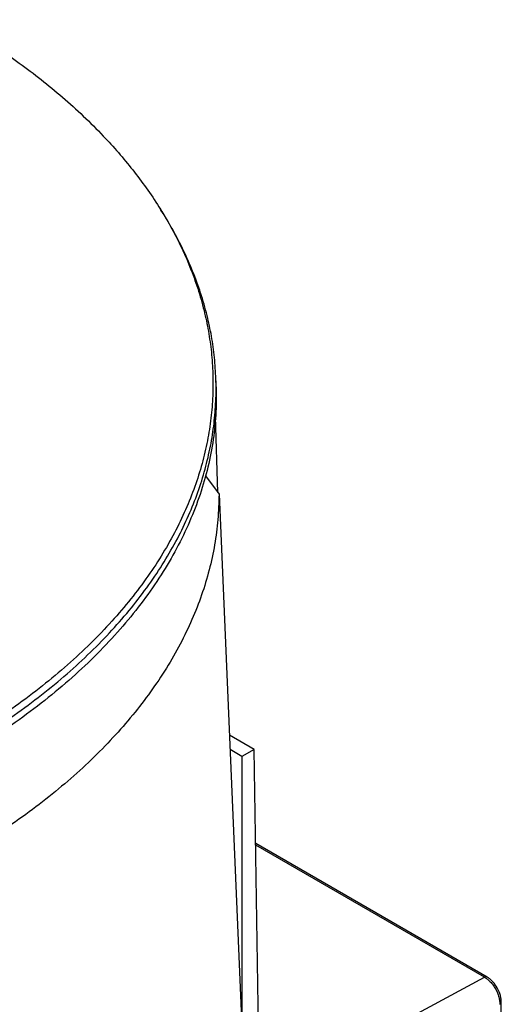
# Model space of a CAD drawing. Header units: millimetres. Extents: x 226 to 954, y 75 to 822.
# Tile 77 of 130: x 355 to 383, y 750 to 806. Entities that reach past the tile are written whole.
import ezdxf

# ---------------------------------------------------------------- set-up
doc = ezdxf.new("R2010")
doc.units = ezdxf.units.MM

msp = doc.modelspace()

# ---------------------------------------------------------------- linework, layer by layer
at = {"color": 179, "linetype": 'Continuous', "lineweight": 25}
for p, q in [((366.211, 785.014), (366.196, 785.463)), ((366.306, 778.944), (366.17, 783.314)), ((365.593, 779.913), (366.374, 778.852)), ((366.374, 778.852), (368.484, 729.893)), ((368.4, 764.206), (366.969, 765.032)), ((367.693, 763.797), (367.006, 764.194)), ((368.4, 764.206), (367.693, 763.797)), ((367.693, 763.797), (367.693, 749.101)), ((368.643, 748.007), (368.4, 764.206)), ((381.762, 751.145), (368.481, 758.812)), ((382.517, 745.639), (382.578, 749.699))]:
    msp.add_line(p, q, dxfattribs=at)
at = {"color": 8, "linetype": 'Continuous', "lineweight": 25}
for p, q in [((381.619, 751.135), (368.483, 758.718)), ((370.663, 745.252), (381.619, 751.135))]:
    msp.add_line(p, q, dxfattribs=at)
at = {"color": 179, "linetype": 'Continuous', "lineweight": 25}
for points, knots in [([(351.061, 806.075), (351.495, 805.819), (352.377, 805.299), (353.659, 804.469), (354.933, 803.582), (356.188, 802.633), (357.417, 801.62), (358.611, 800.54), (359.674, 799.478), (360.613, 798.446), (361.436, 797.453), (362.214, 796.417), (362.941, 795.336), (363.605, 794.218), (364.201, 793.064), (364.723, 791.876), (365.17, 790.647), (365.52, 789.42), (365.779, 788.199), (365.949, 786.988), (366.034, 785.751), (366.027, 784.491), (365.925, 783.21), (365.722, 781.911), (365.414, 780.599), (364.998, 779.277), (364.47, 777.95), (363.828, 776.621), (363.07, 775.295), (362.193, 773.978), (361.199, 772.674), (360.087, 771.389), (358.858, 770.127), (357.515, 768.895), (356.061, 767.696), (354.5, 766.536), (352.837, 765.42), (351.076, 764.351), (349.226, 763.335), (347.292, 762.375), (345.283, 761.474), (343.206, 760.634), (341.071, 759.859), (338.886, 759.15), (336.659, 758.508), (334.401, 757.934), (332.119, 757.428), (329.823, 756.99), (327.521, 756.619), (325.221, 756.315), (322.931, 756.074), (320.658, 755.897), (318.409, 755.78), (316.19, 755.721), (314.007, 755.717), (311.864, 755.765), (309.766, 755.864), (307.638, 756.014), (305.487, 756.22), (303.322, 756.483), (301.23, 756.792), (299.211, 757.143), (297.279, 757.529), (295.433, 757.945), (293.673, 758.388), (291.986, 758.855), (290.218, 759.391), (288.389, 760.002), (286.519, 760.691), (284.764, 761.4), (283.12, 762.125), (281.583, 762.861), (280.145, 763.601), (279.244, 764.11), (278.802, 764.36)], [0, 0, 0, 0, 0.011574, 0.023568, 0.035997, 0.048875, 0.062216, 0.076032, 0.090336, 0.101898, 0.113772, 0.125962, 0.13847, 0.1513, 0.164216, 0.177444, 0.190984, 0.204836, 0.217695, 0.230806, 0.244164, 0.257765, 0.271603, 0.285669, 0.299957, 0.314456, 0.329156, 0.344045, 0.35911, 0.374337, 0.389711, 0.405216, 0.420835, 0.43655, 0.452344, 0.468196, 0.484088, 0.5, 0.515912, 0.531804, 0.547656, 0.56345, 0.579165, 0.594784, 0.610289, 0.625663, 0.64089, 0.655955, 0.670844, 0.685544, 0.700043, 0.714331, 0.728397, 0.742235, 0.755836, 0.769194, 0.782305, 0.795165, 0.809265, 0.823042, 0.836497, 0.849627, 0.862434, 0.874699, 0.886657, 0.898311, 0.909664, 0.923968, 0.937784, 0.951125, 0.964003, 0.976432, 0.988426, 1, 1, 1, 1]), ([(366.196, 785.463), (366.174, 785.876), (366.131, 786.694), (365.956, 787.908), (365.696, 789.141), (365.338, 790.387), (364.88, 791.641), (364.344, 792.853), (363.728, 794.021), (363.275, 794.809), (363.008, 795.202), (362.991, 795.226)], [0, 0, 0, 0, 0.123909, 0.246026, 0.3658, 0.49713, 0.625459, 0.750773, 0.873069, 0.992355, 1, 1, 1, 1]), ([(366.203, 785.014), (366.21, 784.541), (366.225, 783.535), (366.064, 781.997), (365.761, 780.408), (365.307, 778.83), (364.707, 777.269), (363.961, 775.728), (363.073, 774.213), (362.044, 772.728), (360.878, 771.278), (359.578, 769.865), (358.148, 768.496), (356.592, 767.172), (354.915, 765.9), (353.121, 764.681), (351.215, 763.52), (349.204, 762.42), (347.093, 761.384), (344.888, 760.416), (342.596, 759.518), (340.223, 758.692), (337.777, 757.942), (335.264, 757.268), (332.692, 756.675), (330.067, 756.162), (327.399, 755.731), (324.695, 755.385), (321.962, 755.123), (319.208, 754.947), (316.442, 754.858), (313.671, 754.849), (311.828, 754.916), (310.907, 754.949)], [0, 0, 0, 0, 0.028756, 0.061131, 0.093506, 0.12588, 0.158255, 0.19063, 0.223005, 0.25538, 0.287754, 0.320129, 0.352504, 0.384879, 0.417254, 0.449628, 0.482003, 0.514378, 0.546753, 0.579128, 0.611502, 0.643877, 0.676252, 0.708627, 0.741002, 0.773376, 0.805751, 0.838126, 0.870501, 0.902876, 0.93525, 0.967625, 1, 1, 1, 1]), ([(366.374, 778.852), (366.361, 778.367), (366.334, 777.397), (366.138, 775.946), (365.828, 774.502), (365.394, 773.069), (364.839, 771.649), (364.164, 770.247), (363.371, 768.866), (362.461, 767.509), (361.438, 766.179), (360.303, 764.879), (359.06, 763.613), (357.71, 762.384), (356.258, 761.195), (354.706, 760.048), (353.06, 758.946), (351.321, 757.892), (349.496, 756.889), (347.587, 755.938), (345.6, 755.042), (343.54, 754.204), (341.411, 753.425), (339.218, 752.707), (336.967, 752.052), (334.664, 751.461), (332.312, 750.936), (329.92, 750.479), (327.491, 750.089), (325.032, 749.769), (322.549, 749.518), (320.047, 749.339), (317.534, 749.225), (315.854, 749.21), (315.014, 749.203)], [0, 0, 0, 0, 0.03125, 0.0625, 0.09375, 0.125, 0.15625, 0.1875, 0.21875, 0.25, 0.28125, 0.3125, 0.34375, 0.375, 0.40625, 0.4375, 0.46875, 0.5, 0.53125, 0.5625, 0.59375, 0.625, 0.65625, 0.6875, 0.71875, 0.75, 0.78125, 0.8125, 0.84375, 0.875, 0.90625, 0.9375, 0.96875, 1, 1, 1, 1]), ([(381.619, 751.135), (381.673, 751.1), (381.785, 751.028), (381.95, 750.875), (382.108, 750.687), (382.249, 750.47), (382.362, 750.237), (382.442, 750.004), (382.488, 749.782), (382.492, 749.648), (382.494, 749.583)], [0, 0, 0, 0, 0.116516, 0.240011, 0.368642, 0.499999, 0.631359, 0.759988, 0.883482, 1, 1, 1, 1]), ([(382.578, 749.699), (382.576, 749.76), (382.573, 749.884), (382.529, 750.091), (382.43, 750.383), (382.269, 750.668), (382.071, 750.903), (381.917, 751.046), (381.812, 751.113), (381.762, 751.146)], [0, 0, 0, 0, 0.116435, 0.239867, 0.368457, 0.631174, 0.759843, 0.883402, 1, 1, 1, 1])]:
    msp.add_open_spline(points, degree=3, knots=knots, dxfattribs=at)
at = {"color": 8, "linetype": 'Continuous', "lineweight": 25}
for points, knots in [([(278.676, 763.985), (279.12, 763.734), (280.024, 763.223), (281.467, 762.48), (283.009, 761.742), (284.659, 761.015), (286.42, 760.303), (288.297, 759.611), (290.142, 758.996), (291.936, 758.452), (293.662, 757.975), (295.464, 757.524), (297.343, 757.103), (299.286, 756.719), (301.292, 756.374), (303.358, 756.071), (305.493, 755.812), (307.625, 755.609), (309.748, 755.459), (311.853, 755.361), (314.004, 755.312), (316.195, 755.316), (318.421, 755.375), (320.678, 755.492), (322.959, 755.671), (325.257, 755.912), (327.565, 756.217), (329.875, 756.589), (332.179, 757.029), (334.469, 757.536), (336.735, 758.112), (338.969, 758.757), (341.162, 759.468), (343.305, 760.246), (345.389, 761.089), (347.405, 761.993), (349.346, 762.957), (351.203, 763.977), (352.969, 765.049), (354.638, 766.169), (356.205, 767.333), (357.664, 768.536), (359.012, 769.773), (360.244, 771.039), (361.36, 772.328), (362.358, 773.637), (363.238, 774.959), (363.999, 776.289), (364.643, 777.622), (365.173, 778.955), (365.591, 780.281), (365.899, 781.598), (366.105, 782.901), (366.198, 784.186), (366.225, 785.039), (366.196, 785.462), (366.196, 785.463)], [0, 0, 0, 0, 0.015312, 0.03118, 0.047623, 0.064659, 0.082308, 0.100586, 0.119509, 0.134805, 0.150514, 0.16664, 0.183188, 0.200161, 0.217248, 0.234748, 0.252661, 0.270986, 0.287998, 0.305343, 0.323015, 0.341009, 0.359315, 0.377924, 0.396826, 0.416007, 0.435454, 0.455151, 0.475081, 0.495226, 0.515565, 0.536077, 0.55674, 0.577531, 0.598425, 0.619397, 0.640421, 0.661471, 0.682522, 0.703546, 0.724518, 0.745411, 0.766202, 0.786865, 0.807378, 0.827717, 0.847861, 0.867791, 0.887488, 0.906935, 0.926117, 0.945018, 0.963628, 0.981934, 0.999927, 1, 1, 1, 1]), ([(381.761, 751.145), (381.752, 751.149), (381.732, 751.159), (381.686, 751.162), (381.645, 751.146), (381.619, 751.135)], [0, 0, 0, 0, 0.236619, 0.503451, 1, 1, 1, 1]), ([(382.494, 749.583), (382.517, 749.6), (382.552, 749.625), (382.575, 749.667), (382.577, 749.689), (382.578, 749.699)], [0, 0, 0, 0, 0.490526, 0.75414, 1, 1, 1, 1])]:
    msp.add_open_spline(points, degree=3, knots=knots, dxfattribs=at)

doc.saveas('drawing.dxf')
